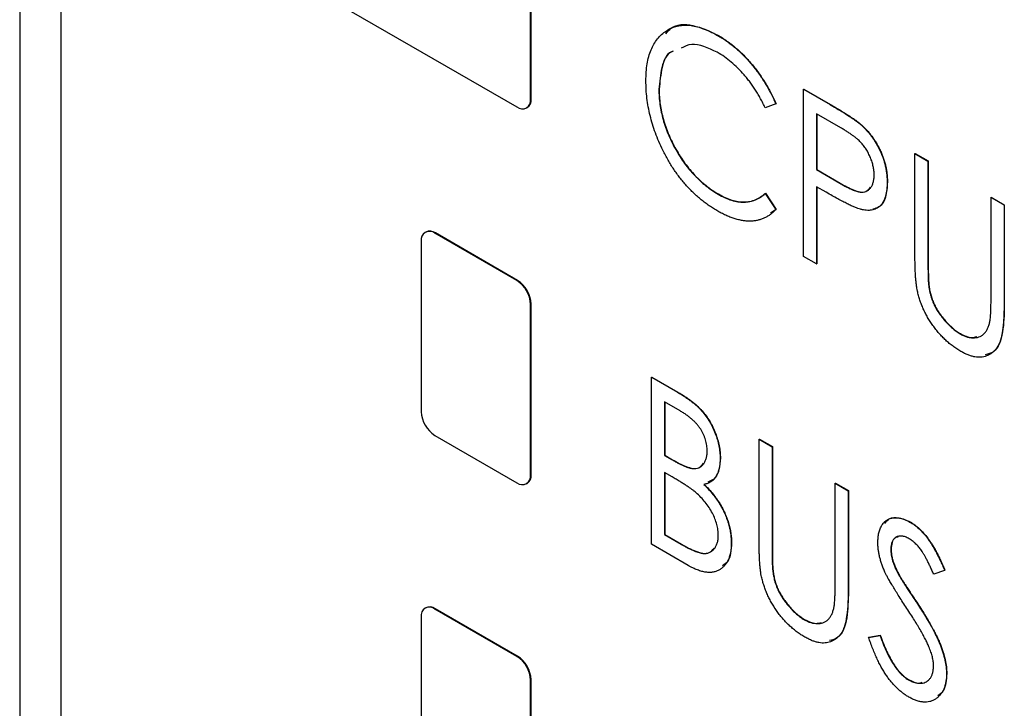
# Model space of a CAD drawing. Header units: millimetres. Extents: x 0 to 420, y 0 to 297.
# Tile 48 of 72: x 320.17 to 326.53, y 220.77 to 225.22. Entities that reach past the tile are written whole.
import ezdxf

# ---------------------------------------------------------------- set-up
doc = ezdxf.new("R2010")
doc.units = ezdxf.units.MM

msp = doc.modelspace()

# ---------------------------------------------------------------- linework, layer by layer
at = {"color": 7, "linetype": 'Continuous', "lineweight": 25}
for p, q in [((320.1679, 243.2137), (320.1679, 220.1852)), ((320.4331, 232.2394), (320.4331, 193.3945)), ((323.4701, 224.7071), (323.4701, 225.8094)), ((323.4736, 224.7092), (323.4736, 225.8115)), ((321.9675, 225.4725), (323.3817, 224.6561)), ((324.679, 225.1192), (324.6808, 225.1202)), ((324.2994, 224.7695), (324.3011, 224.7705)), ((325.2348, 224.7706), (325.2366, 224.7716)), ((325.2348, 224.7706), (325.4068, 224.6713)), ((325.2348, 223.6904), (325.2348, 224.7706)), ((325.2366, 224.7716), (325.4086, 224.6723)), ((323.4442, 224.6499), (323.4477, 224.6519)), ((323.4701, 224.7071), (323.4736, 224.7092)), ((325.0549, 224.6763), (324.9863, 224.6509)), ((325.0549, 224.6763), (325.0567, 224.6773)), ((325.4068, 224.6713), (325.4086, 224.6723)), ((325.4747, 224.5214), (325.3188, 224.6114)), ((325.3188, 224.6114), (325.3188, 224.2513)), ((325.3205, 224.6103), (325.3205, 224.2523)), ((325.6066, 224.5398), (325.6084, 224.5408)), ((325.9544, 224.3552), (325.9562, 224.3562)), ((325.9544, 224.3552), (326.0383, 224.3068)), ((325.9544, 223.7028), (325.9544, 224.3552)), ((325.9562, 224.3562), (326.0401, 224.3078)), ((326.0383, 224.3068), (326.0401, 224.3078)), ((326.0383, 224.3068), (326.0383, 223.6595)), ((326.0401, 224.3078), (326.0401, 223.6606)), ((325.3188, 224.2513), (325.3205, 224.2523)), ((325.3188, 224.2513), (325.4681, 224.1627)), ((325.3205, 224.2523), (325.4699, 224.1637)), ((325.3808, 224.1047), (325.3188, 224.1405)), ((325.3188, 224.1405), (325.3188, 223.6419)), ((325.3205, 224.1395), (325.3205, 223.643)), ((325.4681, 224.1627), (325.4699, 224.1637)), ((325.7745, 224.1693), (325.7763, 224.1703)), ((324.682, 224.0926), (324.6838, 224.0936)), ((324.9863, 224.097), (324.9881, 224.098)), ((324.9863, 224.097), (325.0549, 223.9931)), ((324.9881, 224.098), (325.0567, 223.9941)), ((326.4461, 224.0714), (326.4479, 224.0724)), ((326.4461, 223.4241), (326.4461, 224.0714)), ((326.4461, 224.0714), (326.53, 224.0229)), ((326.4479, 224.0724), (326.5318, 224.0239)), ((326.53, 224.0229), (326.5318, 224.0239)), ((326.53, 224.0229), (326.53, 223.3705)), ((326.5318, 224.0239), (326.5318, 223.3715)), ((325.0567, 223.9941), (325.0216, 223.9691)), ((325.0549, 223.9931), (325.0567, 223.9941)), ((322.7924, 223.8477), (322.7889, 223.8457)), ((322.8514, 223.8395), (322.8549, 223.8415)), ((323.3817, 223.5333), (322.8514, 223.8395)), ((323.3852, 223.5354), (322.8549, 223.8415)), ((322.763, 223.7884), (322.763, 222.6861)), ((325.3188, 223.6419), (325.2348, 223.6904)), ((325.3188, 223.6419), (325.3205, 223.643)), ((326.0383, 223.6595), (326.0401, 223.6606)), ((323.3817, 223.5333), (323.3852, 223.5354)), ((326.0419, 223.5138), (326.0437, 223.5148)), ((323.4701, 223.3802), (323.4736, 223.3823)), ((323.4701, 222.2779), (323.4701, 223.3802)), ((323.4736, 222.2799), (323.4736, 223.3823)), ((326.53, 223.3705), (326.5318, 223.3715)), ((326.2463, 223.1896), (326.2481, 223.1906)), ((324.2514, 222.9091), (324.2532, 222.9101)), ((324.2514, 222.9091), (324.4202, 222.8117)), ((324.2514, 221.8289), (324.2514, 222.9091)), ((324.2532, 222.9101), (324.422, 222.8127)), ((324.4202, 222.8117), (324.422, 222.8127)), ((324.4362, 222.6917), (324.3354, 222.7499)), ((324.3354, 222.7499), (324.3354, 222.4036)), ((324.3371, 222.7488), (324.3371, 222.4047)), ((322.8514, 222.533), (323.3817, 222.2269)), ((324.947, 222.5076), (324.9488, 222.5086)), ((324.947, 222.5076), (325.0309, 222.4591)), ((324.947, 221.8552), (324.947, 222.5076)), ((324.9488, 222.5086), (325.0327, 222.4601)), ((325.0309, 222.4591), (325.0327, 222.4601)), ((325.0309, 222.4591), (325.0309, 221.8119)), ((325.0327, 222.4601), (325.0327, 221.8129)), ((324.3354, 222.4036), (324.3371, 222.4047)), ((324.3354, 222.4036), (324.3852, 222.3749)), ((324.3371, 222.4047), (324.387, 222.3759)), ((324.3852, 222.3749), (324.387, 222.3759)), ((324.6951, 222.3853), (324.6969, 222.3863)), ((324.3846, 222.2644), (324.3354, 222.2929)), ((324.3354, 222.2929), (324.3354, 221.8912)), ((324.3371, 222.2918), (324.3371, 221.8923)), ((323.4701, 222.2779), (323.4736, 222.2799)), ((323.4442, 222.2207), (323.4477, 222.2227)), ((325.4387, 222.2237), (325.4405, 222.2247)), ((325.4387, 222.2237), (325.5226, 222.1753)), ((325.4387, 221.5765), (325.4387, 222.2237)), ((325.4405, 222.2247), (325.5244, 222.1763)), ((325.5226, 222.1753), (325.5244, 222.1763)), ((325.5226, 222.1753), (325.5226, 221.5228)), ((325.5244, 222.1763), (325.5244, 221.5239)), ((325.922, 221.9724), (325.9237, 221.9734)), ((324.3354, 221.8912), (324.3371, 221.8923)), ((324.3354, 221.8912), (324.4437, 221.8287)), ((324.3371, 221.8923), (324.4454, 221.8297)), ((324.4879, 221.6924), (324.2514, 221.8289)), ((324.4437, 221.8287), (324.4454, 221.8297)), ((324.7671, 221.8378), (324.7689, 221.8389)), ((325.0309, 221.8119), (325.0327, 221.8129)), ((325.7985, 221.7962), (325.8002, 221.7972)), ((325.0345, 221.6662), (325.0363, 221.6672)), ((326.1463, 221.6601), (326.0753, 221.6347)), ((326.1463, 221.6601), (326.148, 221.6611)), ((325.8528, 221.6252), (325.8546, 221.6262)), ((325.5226, 221.5228), (325.5244, 221.5239)), ((322.7924, 221.4185), (322.7889, 221.4165)), ((322.8514, 221.4103), (322.8549, 221.4123)), ((323.3817, 221.1041), (322.8514, 221.4103)), ((323.3852, 221.1062), (322.8549, 221.4123)), ((325.9638, 221.4536), (325.9655, 221.4547)), ((322.763, 221.3592), (322.763, 220.2569)), ((325.2389, 221.3419), (325.2407, 221.3429)), ((325.6546, 221.2273), (325.7286, 221.2393)), ((325.6546, 221.2273), (325.6563, 221.2283)), ((325.6563, 221.2283), (325.7303, 221.2403)), ((325.7286, 221.2393), (325.7303, 221.2403)), ((323.3817, 221.1041), (323.3852, 221.1062)), ((326.1583, 220.9927), (326.16, 220.9938)), ((323.4701, 220.951), (323.4736, 220.9531)), ((323.4701, 219.8487), (323.4701, 220.951)), ((323.4736, 219.8507), (323.4736, 220.9531)), ((325.9113, 220.9538), (325.9131, 220.9548))]:
    msp.add_line(p, q, dxfattribs=at)
for centre, radius, start, end in [((323.4162, 224.6984), 0.0546, 230.7957, 9.21505), ((323.4124, 224.7024), 0.0616, 305.01414, 6.29829), ((322.8169, 223.7972), 0.0546, 50.79686, 189.21463), ((322.8183, 223.7904), 0.0629, 54.38262, 114.30758), ((323.2782, 223.3715), 0.1921, 2.60523, 57.39453), ((323.2817, 223.3735), 0.1921, 2.60523, 57.39453), ((322.9549, 222.6948), 0.1921, 182.60534, 237.39454), ((323.4162, 222.2692), 0.0546, 230.79678, 9.21434), ((323.4124, 222.2732), 0.0616, 305.01456, 6.29788), ((322.8169, 221.368), 0.0546, 50.79612, 189.215), ((322.8183, 221.3612), 0.0629, 54.38156, 114.30796), ((323.2782, 220.9423), 0.1921, 2.60499, 57.39488), ((323.2817, 220.9443), 0.1921, 2.60499, 57.39488)]:
    msp.add_arc(centre, radius, start, end, dxfattribs=at)
for points, knots in [([(324.2154, 224.8253), (324.2158, 224.8445), (324.2166, 224.8822), (324.2229, 224.9346), (324.2331, 224.9824), (324.2476, 225.0254), (324.2663, 225.0637), (324.2892, 225.097), (324.3163, 225.1256), (324.347, 225.1493), (324.3808, 225.1677), (324.4171, 225.1799), (324.4558, 225.1853), (324.4962, 225.1852), (324.539, 225.1783), (324.5839, 225.1648), (324.6308, 225.1456), (324.6628, 225.1281), (324.679, 225.1192)], [0, 0, 0, 0, 0.067236, 0.132194, 0.195391, 0.257388, 0.318778, 0.380515, 0.442528, 0.505942, 0.569171, 0.630524, 0.690882, 0.750747, 0.811024, 0.872201, 0.934998, 1, 1, 1, 1]), ([(324.3437, 225.13), (324.3545, 225.143), (324.3954, 225.1917), (324.5174, 225.1962), (324.6263, 225.1455), (324.6808, 225.1202)], [0, 0, 0, 0, 0.152634, 0.576084, 1, 1, 1, 1]), ([(324.679, 225.1192), (324.6889, 225.1133), (324.7085, 225.1017), (324.7375, 225.0821), (324.7657, 225.061), (324.7933, 225.0386), (324.8202, 225.015), (324.8462, 224.9894), (324.8716, 224.9627), (324.8961, 224.9346), (324.9199, 224.9055), (324.9425, 224.8752), (324.964, 224.8442), (324.9846, 224.8123), (325.0038, 224.7796), (325.0221, 224.7459), (325.0393, 224.7115), (325.0497, 224.688), (325.0549, 224.6763)], [0, 0, 0, 0, 0.0670023, 0.1329421, 0.1972118, 0.2608139, 0.3235398, 0.3858805, 0.4478395, 0.5096474, 0.5715368, 0.6324426, 0.693319, 0.7537865, 0.8146451, 0.8755569, 0.9376593, 1, 1, 1, 1]), ([(324.6808, 225.1202), (324.6907, 225.1143), (324.7103, 225.1027), (324.7392, 225.0831), (324.7675, 225.062), (324.795, 225.0396), (324.8219, 225.016), (324.848, 224.9904), (324.8733, 224.9637), (324.8979, 224.9356), (324.9216, 224.9065), (324.9442, 224.8762), (324.9657, 224.8452), (324.9863, 224.8134), (325.0055, 224.7806), (325.0238, 224.7469), (325.0411, 224.7125), (325.0515, 224.689), (325.0567, 224.6773)], [0, 0, 0, 0, 0.0670023, 0.1329421, 0.1972118, 0.2608139, 0.3235398, 0.3858805, 0.4478395, 0.5096474, 0.5715368, 0.6324426, 0.693319, 0.7537865, 0.8146451, 0.8755569, 0.9376593, 1, 1, 1, 1]), ([(324.6768, 225.0097), (324.618, 225.0375), (324.5284, 225.08), (324.4646, 225.0469), (324.4426, 225.0355)], [0, 0, 0, 0, 0.6552172, 1, 1, 1, 1]), ([(324.3888, 225.0158), (324.3859, 225.0149), (324.3481, 225.002), (324.3123, 224.9142), (324.3037, 224.8177), (324.2994, 224.7695)], [0, 0, 0, 0, 0.039218, 0.519357, 1, 1, 1, 1]), ([(324.3905, 225.0168), (324.3877, 225.0159), (324.3499, 225.003), (324.3141, 224.9152), (324.3054, 224.8187), (324.3011, 224.7705)], [0, 0, 0, 0, 0.039218, 0.519357, 1, 1, 1, 1]), ([(324.9863, 224.6509), (324.9816, 224.6609), (324.9722, 224.6807), (324.9568, 224.7096), (324.9408, 224.7376), (324.9244, 224.7649), (324.9069, 224.7908), (324.8888, 224.8161), (324.8701, 224.8404), (324.8441, 224.8714), (324.8103, 224.908), (324.7674, 224.9468), (324.7227, 224.9817), (324.6922, 225.0003), (324.6768, 225.0097)], [0, 0, 0, 0, 0.065249, 0.129752, 0.19303, 0.255253, 0.317083, 0.378287, 0.439499, 0.500949, 0.623295, 0.74628, 0.871322, 1, 1, 1, 1]), ([(324.3247, 224.377), (324.3159, 224.3956), (324.2984, 224.4324), (324.2764, 224.4885), (324.2575, 224.5446), (324.2421, 224.6008), (324.2301, 224.6571), (324.2215, 224.7135), (324.2164, 224.7699), (324.2157, 224.8066), (324.2154, 224.8253)], [0, 0, 0, 0, 0.122254, 0.24342, 0.364291, 0.486273, 0.609794, 0.736233, 0.865843, 1, 1, 1, 1]), ([(324.2994, 224.7695), (324.2997, 224.7533), (324.3003, 224.7217), (324.3055, 224.6727), (324.3138, 224.624), (324.326, 224.5752), (324.341, 224.5265), (324.3601, 224.4778), (324.382, 224.4291), (324.4074, 224.3812), (324.4354, 224.3347), (324.4652, 224.2906), (324.4971, 224.2498), (324.5306, 224.212), (324.5659, 224.1772), (324.603, 224.1457), (324.6419, 224.1167), (324.6685, 224.1007), (324.682, 224.0926)], [0, 0, 0, 0, 0.067402, 0.132225, 0.195291, 0.256964, 0.318228, 0.379385, 0.441024, 0.503862, 0.566597, 0.627855, 0.688166, 0.748276, 0.808707, 0.870424, 0.93412, 1, 1, 1, 1]), ([(324.3011, 224.7705), (324.3014, 224.7543), (324.302, 224.7227), (324.3073, 224.6737), (324.3155, 224.6251), (324.3278, 224.5762), (324.3428, 224.5275), (324.3618, 224.4788), (324.3837, 224.4301), (324.4092, 224.3822), (324.4371, 224.3357), (324.467, 224.2916), (324.4989, 224.2509), (324.5324, 224.213), (324.5677, 224.1782), (324.6048, 224.1468), (324.6437, 224.1177), (324.6703, 224.1018), (324.6838, 224.0936)], [0, 0, 0, 0, 0.067402, 0.132225, 0.195291, 0.256964, 0.318228, 0.379385, 0.441024, 0.503862, 0.566597, 0.627855, 0.688166, 0.748276, 0.808707, 0.870424, 0.93412, 1, 1, 1, 1]), ([(325.4068, 224.6713), (325.4186, 224.6645), (325.4413, 224.6514), (325.4738, 224.6317), (325.5034, 224.6134), (325.5298, 224.5964), (325.5534, 224.5808), (325.5738, 224.5661), (325.5913, 224.553), (325.6018, 224.5439), (325.6066, 224.5398)], [0, 0, 0, 0, 0.1765, 0.339032, 0.485753, 0.61857, 0.735674, 0.838185, 0.926155, 1, 1, 1, 1]), ([(325.4086, 224.6723), (325.4204, 224.6655), (325.4431, 224.6524), (325.4756, 224.6327), (325.5051, 224.6144), (325.5316, 224.5974), (325.5551, 224.5818), (325.5755, 224.5671), (325.5931, 224.554), (325.6036, 224.5449), (325.6084, 224.5408)], [0, 0, 0, 0, 0.1765, 0.339032, 0.485753, 0.61857, 0.735674, 0.838185, 0.926155, 1, 1, 1, 1]), ([(325.6905, 224.2174), (325.6903, 224.2262), (325.6897, 224.2438), (325.6851, 224.2717), (325.6775, 224.3001), (325.667, 224.3287), (325.6543, 224.3566), (325.6392, 224.3829), (325.6223, 224.4071), (325.6064, 224.4254), (325.5923, 224.4393), (325.5802, 224.4502), (325.5664, 224.4613), (325.551, 224.4727), (325.5342, 224.4846), (325.5157, 224.4967), (325.4957, 224.5091), (325.4819, 224.5172), (325.4747, 224.5214)], [0, 0, 0, 0, 0.0740913, 0.1470678, 0.2191758, 0.292487, 0.364821, 0.434086, 0.5028423, 0.57172, 0.6083535, 0.6499045, 0.6958165, 0.7468715, 0.8026582, 0.8631859, 0.9291504, 1, 1, 1, 1]), ([(325.6066, 224.5398), (325.6126, 224.5342), (325.6246, 224.5233), (325.6419, 224.5052), (325.6584, 224.4862), (325.674, 224.4661), (325.6887, 224.4449), (325.7026, 224.4228), (325.7156, 224.3996), (325.7277, 224.3756), (325.7388, 224.3509), (325.7484, 224.3257), (325.7564, 224.3004), (325.763, 224.2746), (325.7683, 224.2486), (325.7717, 224.2223), (325.7741, 224.1957), (325.7744, 224.1782), (325.7745, 224.1693)], [0, 0, 0, 0, 0.060075, 0.119303, 0.178069, 0.236256, 0.294313, 0.353143, 0.412708, 0.473813, 0.535615, 0.597403, 0.660232, 0.723514, 0.789577, 0.856841, 0.927091, 1, 1, 1, 1]), ([(325.6084, 224.5408), (325.6144, 224.5353), (325.6264, 224.5243), (325.6436, 224.5062), (325.6602, 224.4872), (325.6758, 224.4671), (325.6905, 224.4459), (325.7044, 224.4239), (325.7173, 224.4007), (325.7295, 224.3766), (325.7405, 224.3519), (325.7502, 224.3268), (325.7582, 224.3014), (325.7648, 224.2756), (325.7701, 224.2496), (325.7735, 224.2233), (325.7759, 224.1967), (325.7761, 224.1792), (325.7763, 224.1703)], [0, 0, 0, 0, 0.060075, 0.119303, 0.178069, 0.236256, 0.294313, 0.353143, 0.412708, 0.473813, 0.535615, 0.597403, 0.660232, 0.723514, 0.789577, 0.856841, 0.927091, 1, 1, 1, 1]), ([(324.6801, 223.9829), (324.6709, 223.9883), (324.6526, 223.9991), (324.6255, 224.0173), (324.5991, 224.0361), (324.5735, 224.0561), (324.5486, 224.0769), (324.5245, 224.0991), (324.5011, 224.1221), (324.4785, 224.1462), (324.4566, 224.1715), (324.4355, 224.1977), (324.4151, 224.225), (324.3955, 224.2534), (324.3765, 224.2827), (324.3583, 224.3131), (324.341, 224.3446), (324.3302, 224.3662), (324.3247, 224.377)], [0, 0, 0, 0, 0.068335, 0.135464, 0.200567, 0.264774, 0.327263, 0.389343, 0.450083, 0.510699, 0.570569, 0.630747, 0.691051, 0.751063, 0.812002, 0.873718, 0.936106, 1, 1, 1, 1]), ([(325.4681, 224.1627), (325.4754, 224.1585), (325.4895, 224.1503), (325.5098, 224.1398), (325.5287, 224.1303), (325.5461, 224.1225), (325.5619, 224.1162), (325.5762, 224.1109), (325.589, 224.1078), (325.6039, 224.1051), (325.6206, 224.1052), (325.6385, 224.1094), (325.6539, 224.1186), (325.6671, 224.1315), (325.6775, 224.1484), (325.6851, 224.1683), (325.6897, 224.1914), (325.6903, 224.2086), (325.6905, 224.2174)], [0, 0, 0, 0, 0.070231, 0.135127, 0.195896, 0.251444, 0.303058, 0.349556, 0.391936, 0.430093, 0.501229, 0.570517, 0.640124, 0.710955, 0.782914, 0.853735, 0.926014, 1, 1, 1, 1]), ([(325.4699, 224.1637), (325.4986, 224.1477), (325.5559, 224.1159), (325.6333, 224.0961), (325.6578, 224.1269), (325.6665, 224.138)], [0, 0, 0, 0, 0.393188, 0.782051, 1, 1, 1, 1]), ([(325.7745, 224.1693), (325.7743, 224.1605), (325.774, 224.1434), (325.7721, 224.119), (325.7681, 224.0971), (325.7635, 224.0766), (325.7568, 224.0587), (325.7489, 224.0425), (325.7396, 224.0283), (325.7286, 224.0165), (325.7166, 224.0065), (325.7035, 223.9985), (325.6892, 223.9926), (325.6738, 223.9889), (325.6573, 223.9873), (325.6398, 223.9878), (325.6211, 223.9902), (325.6081, 223.9934), (325.6015, 223.995)], [0, 0, 0, 0, 0.072309, 0.141358, 0.208207, 0.272336, 0.335143, 0.396174, 0.456668, 0.516646, 0.575929, 0.634933, 0.693693, 0.752708, 0.811962, 0.873196, 0.935504, 1, 1, 1, 1]), ([(325.7763, 224.1703), (325.7743, 224.1372), (325.7703, 224.071), (325.7334, 224.0094), (325.6956, 223.9986), (325.6816, 223.9946)], [0, 0, 0, 0, 0.387213, 0.773092, 1, 1, 1, 1]), ([(324.682, 224.0926), (324.6969, 224.0845), (324.7263, 224.0686), (324.7693, 224.0525), (324.8105, 224.0428), (324.8497, 224.04), (324.8871, 224.044), (324.9224, 224.0548), (324.9561, 224.0721), (324.9761, 224.0886), (324.9863, 224.097)], [0, 0, 0, 0, 0.1259, 0.248079, 0.368237, 0.488157, 0.609636, 0.7344, 0.864047, 1, 1, 1, 1]), ([(324.6838, 224.0936), (324.6987, 224.0856), (324.728, 224.0696), (324.7711, 224.0535), (324.8122, 224.0438), (324.8515, 224.041), (324.8889, 224.045), (324.9242, 224.0559), (324.9579, 224.0731), (324.9779, 224.0896), (324.9881, 224.098)], [0, 0, 0, 0, 0.1259, 0.248079, 0.368237, 0.488157, 0.609636, 0.7344, 0.864047, 1, 1, 1, 1]), ([(325.6015, 223.995), (325.5961, 223.9967), (325.5842, 224.0004), (325.5646, 224.0082), (325.5418, 224.0184), (325.5158, 224.0311), (325.4866, 224.0461), (325.4541, 224.0633), (325.4185, 224.083), (325.3937, 224.0973), (325.3808, 224.1047)], [0, 0, 0, 0, 0.075269, 0.165174, 0.268129, 0.385984, 0.51806, 0.664405, 0.825035, 1, 1, 1, 1]), ([(325.0549, 223.9931), (325.0495, 223.9874), (325.0387, 223.9761), (325.0211, 223.9615), (325.0025, 223.949), (324.9829, 223.9386), (324.9624, 223.9301), (324.9408, 223.924), (324.9182, 223.9198), (324.8947, 223.9179), (324.8703, 223.9181), (324.8452, 223.9206), (324.8194, 223.9254), (324.7929, 223.9321), (324.7657, 223.9414), (324.7378, 223.953), (324.7092, 223.9665), (324.6899, 223.9774), (324.6801, 223.9829)], [0, 0, 0, 0, 0.0635762, 0.1266905, 0.1886339, 0.2499415, 0.3114256, 0.3724454, 0.4334947, 0.4951606, 0.5567327, 0.6178899, 0.6798377, 0.7420022, 0.8049218, 0.8684411, 0.9336894, 1, 1, 1, 1]), ([(325.9703, 223.466), (325.969, 223.4725), (325.9661, 223.4866), (325.9632, 223.509), (325.9603, 223.5344), (325.9581, 223.5626), (325.9565, 223.5935), (325.9552, 223.6275), (325.9544, 223.6643), (325.9544, 223.6896), (325.9544, 223.7028)], [0, 0, 0, 0, 0.077936, 0.169149, 0.274074, 0.391816, 0.523462, 0.668216, 0.827041, 1, 1, 1, 1]), ([(326.0383, 223.6595), (326.0383, 223.6504), (326.0383, 223.633), (326.0385, 223.6082), (326.0389, 223.5859), (326.0393, 223.5664), (326.0395, 223.5497), (326.0403, 223.5352), (326.041, 223.5237), (326.0416, 223.5168), (326.0419, 223.5138)], [0, 0, 0, 0, 0.191105, 0.362655, 0.516171, 0.650128, 0.766034, 0.862527, 0.941006, 1, 1, 1, 1]), ([(326.0401, 223.6606), (326.0401, 223.6514), (326.0401, 223.634), (326.0402, 223.6092), (326.0406, 223.587), (326.0411, 223.5674), (326.0413, 223.5507), (326.0421, 223.5363), (326.0428, 223.5247), (326.0434, 223.5178), (326.0437, 223.5148)], [0, 0, 0, 0, 0.191105, 0.362655, 0.516171, 0.650128, 0.766034, 0.862527, 0.941006, 1, 1, 1, 1]), ([(326.0419, 223.5138), (326.0432, 223.5029), (326.0456, 223.4818), (326.0521, 223.4501), (326.0611, 223.4196), (326.0719, 223.3901), (326.086, 223.3612), (326.1029, 223.3325), (326.1234, 223.3039), (326.1462, 223.2756), (326.1708, 223.249), (326.1959, 223.2254), (326.2211, 223.2051), (326.2379, 223.1947), (326.2463, 223.1896)], [0, 0, 0, 0, 0.0889375, 0.1727267, 0.251185, 0.3263801, 0.4009876, 0.479456, 0.5624606, 0.6520321, 0.742988, 0.8310174, 0.9158505, 1, 1, 1, 1]), ([(326.0437, 223.5148), (326.0449, 223.504), (326.0474, 223.4829), (326.0539, 223.4511), (326.0628, 223.4206), (326.0736, 223.3911), (326.0878, 223.3623), (326.1047, 223.3335), (326.1251, 223.3049), (326.1479, 223.2766), (326.1725, 223.25), (326.1976, 223.2264), (326.2229, 223.2061), (326.2397, 223.1957), (326.2481, 223.1906)], [0, 0, 0, 0, 0.0889375, 0.1727267, 0.251185, 0.3263801, 0.4009876, 0.479456, 0.5624606, 0.6520321, 0.742988, 0.8310174, 0.9158505, 1, 1, 1, 1]), ([(326.251, 223.0761), (326.2424, 223.0813), (326.2255, 223.0915), (326.2005, 223.1087), (326.1766, 223.1276), (326.1534, 223.1475), (326.1313, 223.1693), (326.1101, 223.1921), (326.0899, 223.2166), (326.0706, 223.2422), (326.0527, 223.2687), (326.0363, 223.2958), (326.0212, 223.3233), (326.008, 223.3512), (325.9959, 223.3794), (325.986, 223.408), (325.977, 223.437), (325.9725, 223.4563), (325.9703, 223.466)], [0, 0, 0, 0, 0.069994, 0.137225, 0.203144, 0.267439, 0.330757, 0.392722, 0.455101, 0.517382, 0.579131, 0.639383, 0.69929, 0.758596, 0.817649, 0.877496, 0.938128, 1, 1, 1, 1]), ([(326.4371, 223.2616), (326.4378, 223.265), (326.4394, 223.2726), (326.4412, 223.2859), (326.4426, 223.3021), (326.444, 223.3209), (326.4448, 223.3427), (326.4456, 223.3673), (326.4459, 223.3948), (326.446, 223.4141), (326.4461, 223.4241)], [0, 0, 0, 0, 0.069596, 0.155423, 0.257515, 0.37358, 0.506166, 0.6554, 0.819993, 1, 1, 1, 1]), ([(326.53, 223.3705), (326.53, 223.3588), (326.5299, 223.3359), (326.5286, 223.303), (326.527, 223.272), (326.5247, 223.2432), (326.5212, 223.2168), (326.5173, 223.1924), (326.513, 223.1698), (326.5074, 223.1497), (326.5011, 223.1311), (326.4931, 223.1145), (326.484, 223.0991), (326.4731, 223.0857), (326.4613, 223.0731), (326.4476, 223.0629), (326.4327, 223.0538), (326.4165, 223.0463), (326.3991, 223.0409), (326.3805, 223.0383), (326.3612, 223.0379), (326.3409, 223.0401), (326.3197, 223.0454), (326.2976, 223.0529), (326.2746, 223.0631), (326.259, 223.0717), (326.251, 223.0761)], [0, 0, 0, 0, 0.055741, 0.108782, 0.159483, 0.20722, 0.252436, 0.295103, 0.335609, 0.373517, 0.409957, 0.446416, 0.482967, 0.519684, 0.557168, 0.594999, 0.634172, 0.674127, 0.714136, 0.754079, 0.793688, 0.83312, 0.873373, 0.914549, 0.95654, 1, 1, 1, 1]), ([(326.5318, 223.3715), (326.5305, 223.3138), (326.5278, 223.1991), (326.4883, 223.0737), (326.4277, 223.0586), (326.4089, 223.0539)], [0, 0, 0, 0, 0.410122, 0.816068, 1, 1, 1, 1]), ([(326.2463, 223.1896), (326.2536, 223.1857), (326.268, 223.178), (326.2894, 223.1698), (326.3102, 223.1651), (326.3306, 223.163), (326.3496, 223.1645), (326.3675, 223.1688), (326.3836, 223.1764), (326.398, 223.1871), (326.4106, 223.201), (326.4214, 223.2181), (326.4306, 223.2382), (326.4349, 223.2537), (326.4371, 223.2616)], [0, 0, 0, 0, 0.081412, 0.161686, 0.242811, 0.324775, 0.407586, 0.488453, 0.56979, 0.650718, 0.733306, 0.819186, 0.907133, 1, 1, 1, 1]), ([(326.2481, 223.1906), (326.2736, 223.1782), (326.313, 223.159), (326.3439, 223.1683), (326.3548, 223.1716)], [0, 0, 0, 0, 0.6483763, 1, 1, 1, 1]), ([(324.4202, 222.8117), (324.4285, 222.8068), (324.4445, 222.7975), (324.4678, 222.7824), (324.4896, 222.7676), (324.51, 222.7523), (324.5289, 222.7372), (324.5463, 222.7219), (324.5622, 222.7065), (324.5813, 222.6857), (324.603, 222.6584), (324.6265, 222.6232), (324.6468, 222.5853), (324.664, 222.5454), (324.6777, 222.5048), (324.6881, 222.464), (324.6939, 222.4239), (324.6947, 222.3983), (324.6951, 222.3853)], [0, 0, 0, 0, 0.060411, 0.117245, 0.171021, 0.220982, 0.268098, 0.311607, 0.352705, 0.391223, 0.464448, 0.5367, 0.610578, 0.686475, 0.763836, 0.840678, 0.919304, 1, 1, 1, 1]), ([(324.422, 222.8127), (324.4303, 222.8079), (324.4463, 222.7985), (324.4696, 222.7834), (324.4914, 222.7686), (324.5118, 222.7533), (324.5306, 222.7382), (324.548, 222.7229), (324.564, 222.7075), (324.5831, 222.6867), (324.6048, 222.6594), (324.6283, 222.6242), (324.6485, 222.5863), (324.6658, 222.5464), (324.6794, 222.5058), (324.6899, 222.465), (324.6956, 222.4249), (324.6965, 222.3993), (324.6969, 222.3863)], [0, 0, 0, 0, 0.060411, 0.117245, 0.171021, 0.220982, 0.268098, 0.311607, 0.352705, 0.391223, 0.464448, 0.5367, 0.610578, 0.686475, 0.763836, 0.840678, 0.919304, 1, 1, 1, 1]), ([(324.6112, 222.4318), (324.6111, 222.4378), (324.611, 222.4497), (324.6088, 222.468), (324.6057, 222.486), (324.6009, 222.5039), (324.5952, 222.5214), (324.5879, 222.5388), (324.5793, 222.5558), (324.5695, 222.5727), (324.5581, 222.5892), (324.5453, 222.6054), (324.5308, 222.6207), (324.5149, 222.6361), (324.4974, 222.6506), (324.4784, 222.6651), (324.4577, 222.6789), (324.4435, 222.6873), (324.4362, 222.6917)], [0, 0, 0, 0, 0.06133, 0.120228, 0.176295, 0.231183, 0.28436, 0.336804, 0.390319, 0.444102, 0.499931, 0.558187, 0.620048, 0.685431, 0.755834, 0.832075, 0.912837, 1, 1, 1, 1]), ([(324.3852, 222.3749), (324.3925, 222.3708), (324.4066, 222.3629), (324.4271, 222.3517), (324.446, 222.3427), (324.4635, 222.3346), (324.4794, 222.3284), (324.4938, 222.3238), (324.5069, 222.3202), (324.5219, 222.3182), (324.5391, 222.3182), (324.5572, 222.3232), (324.5733, 222.3319), (324.5867, 222.3453), (324.5976, 222.3621), (324.6055, 222.3823), (324.6104, 222.4054), (324.6109, 222.4229), (324.6112, 222.4318)], [0, 0, 0, 0, 0.069184, 0.1336714, 0.1935726, 0.248874, 0.2998056, 0.3464266, 0.3887398, 0.4272833, 0.4989393, 0.5691837, 0.6394232, 0.7108447, 0.7828025, 0.8546314, 0.9259451, 1, 1, 1, 1]), ([(324.387, 222.3759), (324.4162, 222.3595), (324.4745, 222.327), (324.5525, 222.3101), (324.5779, 222.3411), (324.5872, 222.3525)], [0, 0, 0, 0, 0.390782, 0.777353, 1, 1, 1, 1]), ([(324.6951, 222.3853), (324.6948, 222.3735), (324.6942, 222.3504), (324.6889, 222.3193), (324.6808, 222.2912), (324.6689, 222.2674), (324.6541, 222.2473), (324.6358, 222.2321), (324.6144, 222.2213), (324.5981, 222.218), (324.5898, 222.2163)], [0, 0, 0, 0, 0.1314795, 0.2582323, 0.3826104, 0.506215, 0.6279332, 0.7500875, 0.8728209, 1, 1, 1, 1]), ([(324.6969, 222.3863), (324.6924, 222.3361), (324.6854, 222.2596), (324.6335, 222.2386), (324.6157, 222.2314)], [0, 0, 0, 0, 0.655407, 1, 1, 1, 1]), ([(324.5394, 222.1623), (324.5354, 222.1657), (324.5267, 222.173), (324.5125, 222.1837), (324.4962, 222.1952), (324.4778, 222.2074), (324.4575, 222.2208), (324.435, 222.2345), (324.4106, 222.2494), (324.3935, 222.2593), (324.3846, 222.2644)], [0, 0, 0, 0, 0.0801407, 0.1716876, 0.2772386, 0.3957503, 0.527398, 0.670909, 0.828844, 1, 1, 1, 1]), ([(324.5898, 222.2163), (324.6003, 222.2055), (324.6202, 222.185), (324.6477, 222.1531), (324.6715, 222.1222), (324.6916, 222.0916), (324.7087, 222.0612), (324.724, 222.0304), (324.7367, 221.9987), (324.7477, 221.9663), (324.7562, 221.9338), (324.7628, 221.9012), (324.7662, 221.8691), (324.7668, 221.8483), (324.7671, 221.8378)], [0, 0, 0, 0, 0.105094, 0.200987, 0.288426, 0.36794, 0.443759, 0.519243, 0.59631, 0.674393, 0.754077, 0.833933, 0.916123, 1, 1, 1, 1]), ([(324.5916, 222.2173), (324.602, 222.2066), (324.622, 222.186), (324.6495, 222.1541), (324.6733, 222.1232), (324.6934, 222.0926), (324.7104, 222.0622), (324.7257, 222.0314), (324.7385, 221.9997), (324.7495, 221.9673), (324.7579, 221.9348), (324.7646, 221.9022), (324.768, 221.8701), (324.7686, 221.8493), (324.7689, 221.8389)], [0, 0, 0, 0, 0.105094, 0.200987, 0.288426, 0.36794, 0.443759, 0.519243, 0.59631, 0.674393, 0.754077, 0.833933, 0.916123, 1, 1, 1, 1]), ([(324.6831, 221.8863), (324.6827, 221.8979), (324.6818, 221.9206), (324.6744, 221.9569), (324.6622, 221.9938), (324.6452, 222.0306), (324.6242, 222.0668), (324.5994, 222.1014), (324.5708, 222.1337), (324.5501, 222.1526), (324.5394, 222.1623)], [0, 0, 0, 0, 0.122978, 0.241496, 0.358865, 0.47987, 0.603747, 0.728862, 0.860622, 1, 1, 1, 1]), ([(325.7145, 221.8401), (325.7148, 221.8513), (325.7155, 221.8735), (325.7207, 221.9035), (325.7289, 221.9302), (325.7405, 221.9532), (325.7554, 221.9718), (325.7728, 221.9866), (325.7934, 221.9958), (325.8161, 222.0008), (325.8409, 222.0009), (325.8669, 221.9968), (325.8941, 221.9871), (325.9126, 221.9774), (325.922, 221.9724)], [0, 0, 0, 0, 0.088291, 0.174419, 0.258423, 0.342317, 0.425287, 0.506935, 0.587922, 0.670559, 0.753145, 0.834844, 0.916686, 1, 1, 1, 1]), ([(325.7598, 221.9639), (325.7684, 221.9751), (325.7899, 222.0032), (325.8505, 222.0065), (325.8993, 221.9844), (325.9237, 221.9734)], [0, 0, 0, 0, 0.248703, 0.624463, 1, 1, 1, 1]), ([(325.9237, 221.9734), (325.9337, 221.9673), (325.9535, 221.955), (325.9825, 221.9305), (326.0105, 221.9019), (326.0329, 221.8746), (326.0505, 221.8502), (326.064, 221.8296), (326.0774, 221.8067), (326.0914, 221.7818), (326.1053, 221.7547), (326.1197, 221.7254), (326.1338, 221.694), (326.1432, 221.6723), (326.148, 221.6611)], [0, 0, 0, 0, 0.103822, 0.205919, 0.309231, 0.415653, 0.47222, 0.532858, 0.597819, 0.667857, 0.743177, 0.823448, 0.908942, 1, 1, 1, 1]), ([(325.922, 221.9724), (325.9319, 221.9662), (325.9517, 221.954), (325.9808, 221.9295), (326.0087, 221.9008), (326.0312, 221.8736), (326.0487, 221.8492), (326.0623, 221.8286), (326.0757, 221.8057), (326.0896, 221.7808), (326.1036, 221.7536), (326.1179, 221.7244), (326.132, 221.693), (326.1414, 221.6713), (326.1463, 221.6601)], [0, 0, 0, 0, 0.103822, 0.205919, 0.309231, 0.415653, 0.47222, 0.532858, 0.597819, 0.667857, 0.743177, 0.823448, 0.908942, 1, 1, 1, 1]), ([(324.4437, 221.8287), (324.4514, 221.8244), (324.4663, 221.816), (324.4879, 221.8043), (324.5079, 221.7944), (324.5263, 221.7865), (324.5431, 221.7796), (324.5583, 221.7748), (324.5719, 221.7715), (324.5878, 221.7691), (324.6057, 221.7695), (324.6249, 221.7747), (324.642, 221.7841), (324.6564, 221.7979), (324.6681, 221.8155), (324.677, 221.8359), (324.6822, 221.8596), (324.6828, 221.8774), (324.6831, 221.8863)], [0, 0, 0, 0, 0.069807, 0.134579, 0.194415, 0.250549, 0.301262, 0.347969, 0.390185, 0.42866, 0.500914, 0.571392, 0.642245, 0.714971, 0.787795, 0.858561, 0.928895, 1, 1, 1, 1]), ([(324.9629, 221.6183), (324.9616, 221.6248), (324.9587, 221.639), (324.9558, 221.6613), (324.9529, 221.6867), (324.9507, 221.7149), (324.9491, 221.7459), (324.9478, 221.7798), (324.947, 221.8166), (324.947, 221.8419), (324.947, 221.8552)], [0, 0, 0, 0, 0.077936, 0.169149, 0.274074, 0.391816, 0.523462, 0.668216, 0.827041, 1, 1, 1, 1]), ([(325.9171, 221.8644), (325.9087, 221.8689), (325.8925, 221.8775), (325.8696, 221.8828), (325.8489, 221.8823), (325.8312, 221.8751), (325.8167, 221.8626), (325.8059, 221.8453), (325.7996, 221.8229), (325.7989, 221.8052), (325.7985, 221.7962)], [0, 0, 0, 0, 0.133507, 0.258557, 0.380724, 0.504971, 0.628085, 0.748901, 0.871477, 1, 1, 1, 1]), ([(325.8467, 221.8766), (325.8396, 221.8752), (325.821, 221.8715), (325.8038, 221.8425), (325.8014, 221.8123), (325.8002, 221.7972)], [0, 0, 0, 0, 0.236605, 0.618129, 1, 1, 1, 1]), ([(326.0753, 221.6347), (326.0713, 221.6438), (326.0637, 221.6612), (326.0522, 221.6863), (326.0412, 221.7093), (326.0305, 221.7302), (326.0204, 221.7492), (326.0106, 221.7661), (326.0014, 221.781), (325.9896, 221.7978), (325.9749, 221.8163), (325.9564, 221.8357), (325.937, 221.8519), (325.9237, 221.8603), (325.9171, 221.8644)], [0, 0, 0, 0, 0.102557, 0.196911, 0.284395, 0.364416, 0.437215, 0.503536, 0.563602, 0.61645, 0.714669, 0.808954, 0.904132, 1, 1, 1, 1]), ([(324.4454, 221.8297), (324.4762, 221.8125), (324.5374, 221.7783), (324.6187, 221.7611), (324.6458, 221.7925), (324.6556, 221.8038)], [0, 0, 0, 0, 0.392484, 0.780778, 1, 1, 1, 1]), ([(324.7671, 221.8378), (324.7669, 221.8274), (324.7665, 221.8069), (324.7629, 221.7785), (324.7568, 221.7529), (324.7486, 221.7297), (324.7378, 221.7092), (324.7247, 221.6912), (324.7091, 221.676), (324.6915, 221.6634), (324.6718, 221.654), (324.6505, 221.648), (324.6272, 221.6463), (324.6025, 221.6479), (324.5761, 221.6534), (324.5481, 221.6628), (324.5185, 221.6753), (324.4983, 221.6866), (324.4879, 221.6924)], [0, 0, 0, 0, 0.063363, 0.124627, 0.184367, 0.243059, 0.301844, 0.361338, 0.42118, 0.482903, 0.544595, 0.605999, 0.667367, 0.729491, 0.793258, 0.859341, 0.927971, 1, 1, 1, 1]), ([(324.7689, 221.8389), (324.7662, 221.7921), (324.7622, 221.7243), (324.7221, 221.6975), (324.7096, 221.6891)], [0, 0, 0, 0, 0.689868, 1, 1, 1, 1]), ([(325.0309, 221.8119), (325.0309, 221.8027), (325.0309, 221.7854), (325.0311, 221.7605), (325.0315, 221.7383), (325.0319, 221.7187), (325.0321, 221.702), (325.0329, 221.6876), (325.0336, 221.676), (325.0342, 221.6691), (325.0345, 221.6662)], [0, 0, 0, 0, 0.191105, 0.362655, 0.516171, 0.650128, 0.766034, 0.862527, 0.941006, 1, 1, 1, 1]), ([(325.0327, 221.8129), (325.0327, 221.8038), (325.0327, 221.7864), (325.0328, 221.7615), (325.0332, 221.7393), (325.0337, 221.7197), (325.0339, 221.703), (325.0347, 221.6886), (325.0354, 221.677), (325.036, 221.6701), (325.0363, 221.6672)], [0, 0, 0, 0, 0.191105, 0.362655, 0.516171, 0.650128, 0.766034, 0.862527, 0.941006, 1, 1, 1, 1]), ([(325.7606, 221.649), (325.7569, 221.6575), (325.7496, 221.6743), (325.7402, 221.6993), (325.7322, 221.7239), (325.726, 221.748), (325.7208, 221.7718), (325.717, 221.7951), (325.715, 221.818), (325.7147, 221.8327), (325.7145, 221.8401)], [0, 0, 0, 0, 0.130877, 0.257719, 0.382316, 0.506626, 0.628302, 0.751527, 0.87547, 1, 1, 1, 1]), ([(325.7985, 221.7962), (325.7986, 221.7903), (325.7989, 221.7786), (325.8013, 221.7601), (325.8048, 221.7411), (325.8099, 221.7211), (325.8172, 221.6998), (325.8269, 221.6767), (325.8388, 221.6515), (325.848, 221.6343), (325.8528, 221.6252)], [0, 0, 0, 0, 0.110385, 0.220503, 0.331137, 0.443585, 0.563154, 0.695062, 0.839762, 1, 1, 1, 1]), ([(325.8002, 221.7972), (325.8004, 221.7913), (325.8007, 221.7796), (325.8031, 221.7611), (325.8066, 221.7421), (325.8117, 221.7221), (325.819, 221.7008), (325.8287, 221.6777), (325.8406, 221.6525), (325.8498, 221.6353), (325.8546, 221.6262)], [0, 0, 0, 0, 0.110385, 0.220503, 0.331137, 0.443585, 0.563154, 0.695062, 0.839762, 1, 1, 1, 1]), ([(325.0345, 221.6662), (325.0358, 221.6553), (325.0382, 221.6342), (325.0447, 221.6024), (325.0537, 221.5719), (325.0645, 221.5425), (325.0786, 221.5136), (325.0955, 221.4848), (325.116, 221.4562), (325.1388, 221.4279), (325.1634, 221.4014), (325.1885, 221.3777), (325.2137, 221.3574), (325.2305, 221.3471), (325.2389, 221.3419)], [0, 0, 0, 0, 0.0889375, 0.1727267, 0.251185, 0.3263801, 0.4009876, 0.479456, 0.5624606, 0.6520321, 0.742988, 0.8310174, 0.9158505, 1, 1, 1, 1]), ([(325.0363, 221.6672), (325.0375, 221.6563), (325.04, 221.6352), (325.0465, 221.6034), (325.0554, 221.5729), (325.0662, 221.5435), (325.0804, 221.5146), (325.0973, 221.4859), (325.1177, 221.4572), (325.1405, 221.429), (325.1651, 221.4024), (325.1902, 221.3788), (325.2155, 221.3585), (325.2323, 221.3481), (325.2407, 221.3429)], [0, 0, 0, 0, 0.0889375, 0.1727267, 0.251185, 0.3263801, 0.4009876, 0.479456, 0.5624606, 0.6520321, 0.742988, 0.8310174, 0.9158505, 1, 1, 1, 1]), ([(325.2436, 221.2284), (325.235, 221.2336), (325.2181, 221.2439), (325.1931, 221.261), (325.1692, 221.2799), (325.146, 221.2999), (325.1239, 221.3216), (325.1027, 221.3445), (325.0825, 221.369), (325.0632, 221.3945), (325.0453, 221.421), (325.0289, 221.4482), (325.0138, 221.4756), (325.0006, 221.5036), (324.9885, 221.5318), (324.9786, 221.5604), (324.9696, 221.5894), (324.9651, 221.6086), (324.9629, 221.6183)], [0, 0, 0, 0, 0.069994, 0.137225, 0.203144, 0.267439, 0.330757, 0.392722, 0.455101, 0.517382, 0.579131, 0.639383, 0.69929, 0.758596, 0.817649, 0.877496, 0.938128, 1, 1, 1, 1]), ([(325.8959, 221.424), (325.8873, 221.4371), (325.8707, 221.4622), (325.8474, 221.4985), (325.8267, 221.5315), (325.8085, 221.5613), (325.7928, 221.5878), (325.7795, 221.611), (325.7689, 221.6311), (325.7632, 221.6434), (325.7606, 221.649)], [0, 0, 0, 0, 0.1795352, 0.3445064, 0.4921306, 0.6246399, 0.7420993, 0.843179, 0.9295396, 1, 1, 1, 1]), ([(325.8528, 221.6252), (325.8546, 221.6221), (325.8589, 221.6146), (325.8668, 221.6019), (325.8771, 221.5857), (325.8897, 221.566), (325.9047, 221.5427), (325.9224, 221.5162), (325.9422, 221.4861), (325.9563, 221.4648), (325.9638, 221.4536)], [0, 0, 0, 0, 0.053039, 0.126288, 0.218872, 0.334457, 0.469409, 0.625738, 0.802267, 1, 1, 1, 1]), ([(325.8546, 221.6262), (325.8564, 221.6231), (325.8607, 221.6156), (325.8686, 221.6029), (325.8788, 221.5867), (325.8915, 221.567), (325.9065, 221.5437), (325.9241, 221.5173), (325.944, 221.4871), (325.9581, 221.4659), (325.9655, 221.4547)], [0, 0, 0, 0, 0.053039, 0.126288, 0.218872, 0.334457, 0.469409, 0.625738, 0.802267, 1, 1, 1, 1]), ([(325.4297, 221.414), (325.4304, 221.4174), (325.432, 221.425), (325.4338, 221.4382), (325.4352, 221.4544), (325.4366, 221.4732), (325.4374, 221.4951), (325.4382, 221.5196), (325.4385, 221.5472), (325.4386, 221.5664), (325.4387, 221.5765)], [0, 0, 0, 0, 0.069596, 0.155423, 0.257515, 0.37358, 0.506166, 0.6554, 0.819993, 1, 1, 1, 1]), ([(325.5226, 221.5228), (325.5226, 221.5111), (325.5225, 221.4882), (325.5212, 221.4553), (325.5196, 221.4243), (325.5173, 221.3955), (325.5138, 221.3692), (325.5099, 221.3448), (325.5056, 221.3222), (325.5, 221.302), (325.4937, 221.2834), (325.4857, 221.2669), (325.4766, 221.2514), (325.4657, 221.238), (325.4539, 221.2255), (325.4402, 221.2152), (325.4253, 221.2061), (325.4091, 221.1986), (325.3917, 221.1932), (325.3731, 221.1906), (325.3538, 221.1902), (325.3335, 221.1925), (325.3123, 221.1977), (325.2902, 221.2052), (325.2672, 221.2155), (325.2516, 221.2241), (325.2436, 221.2284)], [0, 0, 0, 0, 0.055741, 0.108782, 0.159483, 0.20722, 0.252436, 0.295103, 0.335609, 0.373517, 0.409957, 0.446416, 0.482967, 0.519684, 0.557168, 0.594999, 0.634172, 0.674127, 0.714136, 0.754079, 0.793688, 0.83312, 0.873373, 0.914549, 0.95654, 1, 1, 1, 1]), ([(325.5244, 221.5239), (325.5231, 221.4662), (325.5204, 221.3514), (325.4809, 221.2261), (325.4203, 221.211), (325.4015, 221.2062)], [0, 0, 0, 0, 0.410122, 0.816068, 1, 1, 1, 1]), ([(325.2389, 221.3419), (325.2462, 221.338), (325.2606, 221.3304), (325.282, 221.3222), (325.3028, 221.3174), (325.3232, 221.3153), (325.3422, 221.3169), (325.3601, 221.3211), (325.3762, 221.3287), (325.3906, 221.3395), (325.4032, 221.3533), (325.414, 221.3705), (325.4232, 221.3905), (325.4275, 221.406), (325.4297, 221.414)], [0, 0, 0, 0, 0.081412, 0.161686, 0.242811, 0.324775, 0.407586, 0.488453, 0.56979, 0.650718, 0.733306, 0.819186, 0.907133, 1, 1, 1, 1]), ([(326.0447, 221.1658), (326.041, 221.1742), (326.0333, 221.1916), (326.0199, 221.2185), (326.0044, 221.2476), (325.9869, 221.2789), (325.967, 221.3122), (325.9453, 221.3476), (325.9215, 221.3852), (325.9046, 221.4108), (325.8959, 221.424)], [0, 0, 0, 0, 0.092213, 0.193119, 0.303009, 0.423363, 0.552489, 0.69176, 0.840671, 1, 1, 1, 1]), ([(325.9638, 221.4536), (325.9727, 221.4399), (325.9901, 221.4134), (326.0147, 221.3742), (326.0373, 221.337), (326.0575, 221.3018), (326.0756, 221.2686), (326.0913, 221.2374), (326.1051, 221.2081), (326.1201, 221.1721), (326.1352, 221.1296), (326.1487, 221.0809), (326.1566, 221.035), (326.1577, 221.0067), (326.1583, 220.9927)], [0, 0, 0, 0, 0.093761, 0.181614, 0.264342, 0.341677, 0.41338, 0.479975, 0.541968, 0.599292, 0.705911, 0.807015, 0.904485, 1, 1, 1, 1]), ([(325.9655, 221.4547), (325.9745, 221.4409), (325.9919, 221.4144), (326.0165, 221.3752), (326.039, 221.3381), (326.0592, 221.3028), (326.0774, 221.2697), (326.0931, 221.2384), (326.1069, 221.2091), (326.1219, 221.1731), (326.137, 221.1306), (326.1504, 221.0819), (326.1584, 221.036), (326.1595, 221.0077), (326.16, 220.9938)], [0, 0, 0, 0, 0.093761, 0.181614, 0.264342, 0.341677, 0.41338, 0.479975, 0.541968, 0.599292, 0.705911, 0.807015, 0.904485, 1, 1, 1, 1]), ([(325.2407, 221.3429), (325.2662, 221.3305), (325.3056, 221.3114), (325.3365, 221.3207), (325.3474, 221.3239)], [0, 0, 0, 0, 0.6483763, 1, 1, 1, 1]), ([(325.9143, 220.8412), (325.9078, 220.8451), (325.895, 220.8528), (325.8761, 220.8666), (325.8575, 220.8812), (325.8395, 220.8978), (325.8219, 220.9156), (325.8047, 220.9348), (325.7879, 220.9555), (325.7717, 220.9778), (325.7558, 221.0018), (325.7403, 221.0279), (325.7251, 221.056), (325.7103, 221.0862), (325.6959, 221.1185), (325.6817, 221.1529), (325.6678, 221.1894), (325.6591, 221.2144), (325.6546, 221.2273)], [0, 0, 0, 0, 0.055089, 0.109447, 0.163323, 0.216767, 0.269874, 0.324148, 0.378969, 0.434708, 0.492467, 0.553707, 0.618022, 0.686132, 0.757893, 0.834258, 0.914668, 1, 1, 1, 1]), ([(325.7286, 221.2393), (325.7351, 221.2213), (325.7477, 221.187), (325.7685, 221.1381), (325.7902, 221.0944), (325.8127, 221.0557), (325.8361, 221.0221), (325.8604, 220.9937), (325.8856, 220.9702), (325.9027, 220.9592), (325.9113, 220.9538)], [0, 0, 0, 0, 0.165307, 0.315251, 0.451801, 0.576089, 0.690151, 0.796612, 0.898685, 1, 1, 1, 1]), ([(325.7303, 221.2403), (325.7369, 221.2223), (325.7494, 221.188), (325.7702, 221.1392), (325.792, 221.0954), (325.8145, 221.0567), (325.8379, 221.0231), (325.8622, 220.9948), (325.8873, 220.9713), (325.9045, 220.9603), (325.9131, 220.9548)], [0, 0, 0, 0, 0.165307, 0.315251, 0.451801, 0.576089, 0.690151, 0.796612, 0.898685, 1, 1, 1, 1]), ([(326.0743, 221.0427), (326.0739, 221.0519), (326.0731, 221.0705), (326.0676, 221.1008), (326.058, 221.1329), (326.0492, 221.1546), (326.0447, 221.1658)], [0, 0, 0, 0, 0.238336, 0.482311, 0.73314, 1, 1, 1, 1]), ([(325.9113, 220.9538), (325.9186, 220.9498), (325.9331, 220.9419), (325.9545, 220.9347), (325.9752, 220.9305), (325.9948, 220.9302), (326.0132, 220.933), (326.0292, 220.94), (326.0431, 220.95), (326.0542, 220.9639), (326.0632, 220.9802), (326.0696, 220.9989), (326.0735, 221.0197), (326.0741, 221.035), (326.0743, 221.0427)], [0, 0, 0, 0, 0.086779, 0.172012, 0.257, 0.344091, 0.430347, 0.513787, 0.595624, 0.677565, 0.75969, 0.839996, 0.919133, 1, 1, 1, 1]), ([(326.1583, 220.9927), (326.1581, 220.9832), (326.1577, 220.9643), (326.1541, 220.9382), (326.1488, 220.9139), (326.1407, 220.8923), (326.1309, 220.8725), (326.1184, 220.8555), (326.1039, 220.8406), (326.0874, 220.8281), (326.0693, 220.8182), (326.05, 220.8116), (326.0298, 220.8081), (326.0085, 220.8083), (325.9863, 220.8115), (325.9631, 220.818), (325.939, 220.8276), (325.9226, 220.8367), (325.9143, 220.8412)], [0, 0, 0, 0, 0.064367, 0.127345, 0.188922, 0.250384, 0.312021, 0.374404, 0.437663, 0.502985, 0.567803, 0.63098, 0.692076, 0.752595, 0.813028, 0.874016, 0.936113, 1, 1, 1, 1]), ([(326.16, 220.9938), (326.1571, 220.9522), (326.1526, 220.8875), (326.1151, 220.859), (326.1017, 220.8488)], [0, 0, 0, 0, 0.642533, 1, 1, 1, 1]), ([(325.9131, 220.9548), (325.9375, 220.9424), (325.9705, 220.9256), (325.9953, 220.9347), (326.0018, 220.937)], [0, 0, 0, 0, 0.741268, 1, 1, 1, 1])]:
    msp.add_open_spline(points, degree=3, knots=knots, dxfattribs=at)

doc.saveas('drawing.dxf')
